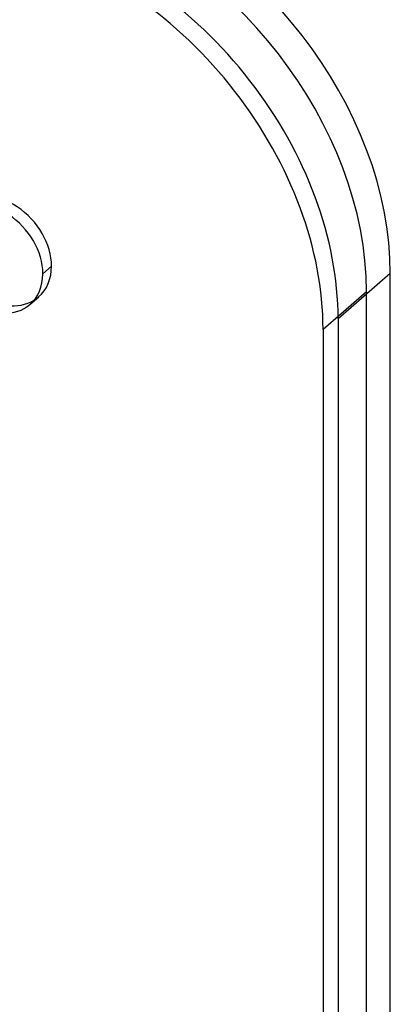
# Model space of a CAD drawing. Header units: millimetres. Extents: x -138 to 135, y -173 to 171.
# Tile 88 of 95: x 114 to 135, y 37 to 93. Entities that reach past the tile are written whole.
import ezdxf

# ---------------------------------------------------------------- set-up
doc = ezdxf.new("R2010")
doc.units = ezdxf.units.MM
doc.layers.add('MAIN-1', color=7, linetype='Continuous')

msp = doc.modelspace()

# ---------------------------------------------------------------- linework, layer by layer
at = {"layer": 'MAIN-1'}
for p, q in [((115.114, 78.775), (115.614, 79.208)), ((135.1, 78.779), (132.1, 76.181)), ((135.1, -156.779), (135.1, 78.779)), ((133.734, 77.73), (131.234, 75.565)), ((133.734, -156.096), (133.734, 77.73)), ((114.375, 77.005), (114.875, 77.438)), ((132.1, 76.181), (132.1, -159.378)), ((131.234, 75.565), (131.234, -158.262))]:
    msp.add_line(p, q, dxfattribs=at)
for centre, major_axis, start_param, end_param in [((117.779, 83.779), (-13.093, 15.119), -2.427868, -0.857072), ((116.413, 82.73), (-13.093, 15.119), -2.427868, -0.857072), ((114.779, 81.181), (13.093, -15.119), 0.713724, 2.284521), ((113.913, 80.565), (13.093, -15.119), 0.713724, 2.284521), ((112.583, 80.083), (-2.291, 2.646), -2.427868, -0.000041), ((112.083, 79.65), (2.291, -2.646), 0.713724, 3.141552), ((112.583, 80.083), (-2.291, 2.646), 0.713724, 3.015269), ((112.083, 79.65), (2.291, -2.646), -2.427868, -0.000041), ((112.583, 80.083), (-2.291, 2.646), 3.141552, 3.855317), ((112.083, 79.65), (2.291, -2.646), -0.000041, 0.713724), ((112.583, 80.083), (-2.291, 2.646), 3.015269, 3.141552), ((31.625, 27.388), (-65.793, 75.971), -2.427868, -1.670993), ((31.625, 27.388), (65.138, -75.215), 0.713724, 1.468967), ((25.225, 21.845), (-69.066, 79.751), -2.427868, -1.669628), ((25.225, 21.845), (68.411, -78.995), 0.713724, 1.472246), ((18.825, 16.303), (-72.339, 83.53), -2.427868, -1.668171)]:
    msp.add_ellipse(centre, major_axis=major_axis, ratio=0.75, start_param=start_param, end_param=end_param, dxfattribs=at)

doc.saveas('drawing.dxf')
